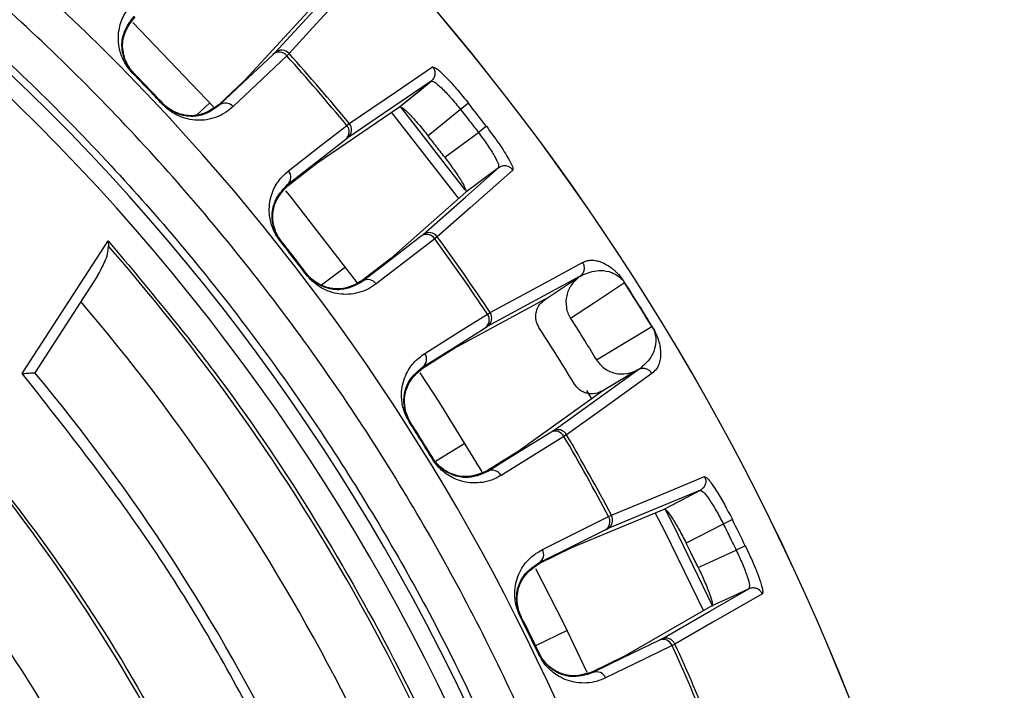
# Model space of a CAD drawing. Header units: millimetres. Extents: x -266 to 52, y 0 to 423.
# Tile 24 of 25: x -13 to 35, y 346 to 379. Entities that reach past the tile are written whole.
import ezdxf

# ---------------------------------------------------------------- set-up
doc = ezdxf.new("R2010")
doc.units = ezdxf.units.MM

msp = doc.modelspace()

# ---------------------------------------------------------------- linework, layer by layer
at = {"color": 7, "linetype": 'Continuous', "lineweight": 25}
for p, q in [((-0.508, 377.831), (3.003, 381.635)), ((1.518, 380.281), (-1.972, 376.5)), ((0.2, 377.794), (0.086, 377.685)), ((-7.519, 376.828), (-7.489, 376.858)), ((-1.972, 376.5), (-3.272, 375.268)), ((5.658, 375.165), (7.217, 376.433)), ((7.217, 376.433), (7.3, 376.405)), ((-6.046, 375.284), (-6.016, 375.313)), ((-3.711, 375.354), (-4.373, 374.752)), ((1.568, 372.388), (5.658, 375.165)), ((9.053, 375.337), (8.662, 375.03)), ((8.662, 375.03), (7.063, 373.729)), ((3.045, 374.247), (3.17, 374.344)), ((9.936, 374.2), (9.541, 373.898)), ((7.885, 372.671), (9.541, 373.898)), ((0.157, 371.286), (1.568, 372.388)), ((0.13, 371.32), (0.157, 371.286)), ((8.927, 370.954), (5.224, 367.68)), ((-12.969, 361.997), (-8.733, 368.554)), ((-8.733, 368.554), (-8.713, 368.285)), ((-0.24, 368.54), (-0.207, 368.566)), ((7.516, 368.747), (7.391, 368.65)), ((5.224, 367.68), (3.807, 366.585)), ((1.048, 366.882), (1.081, 366.907)), ((2.984, 367.246), (1.804, 366.363)), ((-9.258, 366.82), (-12.349, 362.036)), ((14.538, 366.779), (9.984, 364.32)), ((12.851, 365.67), (14.538, 366.779)), ((14.538, 366.779), (14.547, 366.785)), ((16.773, 366.474), (16.761, 366.467)), ((8.331, 363.231), (12.859, 365.675)), ((9.989, 364.931), (10.122, 365.015)), ((6.816, 362.277), (8.331, 363.231)), ((6.792, 362.314), (6.816, 362.277)), ((13.213, 359.156), (17.418, 362.175)), ((17.418, 362.175), (15.69, 361.148)), ((17.427, 362.18), (17.418, 362.175)), ((15.69, 361.148), (11.511, 358.147)), ((15.144, 360.742), (14.897, 361.157)), ((6.144, 359.585), (6.179, 359.608)), ((13.899, 358.977), (13.765, 358.893)), ((8.878, 358.538), (7.42, 357.649)), ((11.511, 358.147), (9.99, 357.202)), ((7.275, 357.776), (7.311, 357.798)), ((18.716, 355.303), (20.498, 356.231)), ((20.498, 356.231), (20.574, 356.187)), ((14.151, 353.407), (18.716, 355.303)), ((15.972, 354.93), (16.113, 355)), ((22.076, 354.789), (21.631, 354.566)), ((21.631, 354.566), (19.803, 353.614)), ((12.547, 352.611), (14.151, 353.407)), ((20.395, 352.412), (22.264, 353.28)), ((22.712, 353.497), (22.264, 353.28)), ((12.527, 352.65), (12.547, 352.611)), ((21.071, 350.521), (16.784, 348.059)), ((11.606, 350.001), (11.643, 350.02)), ((13.917, 349.309), (12.367, 348.556)), ((19.244, 348.643), (19.102, 348.573)), ((12.533, 348.117), (12.571, 348.136)), ((16.784, 348.059), (15.176, 347.272))]:
    msp.add_line(p, q, dxfattribs=at)
at = {"color": 7, "linetype": 'Continuous', "lineweight": 25, "flags": 128}
for points in [[(3.712, 381.602), (1.726, 379.449), (0.2, 377.794)], [(-7.506, 379.326), (-3.884, 375.544), (-3.533, 375.158)], [(-0.592, 377.749), (-2.076, 376.342), (-3.242, 375.236)], [(0.086, 377.685), (-1.409, 376.268), (-2.564, 375.172)], [(3.17, 374.344), (5.454, 375.893), (7.286, 377.136)], [(-7.452, 376.82), (-7.473, 376.841), (-7.489, 376.858)], [(7.217, 376.433), (4.913, 374.868), (3.102, 373.639)], [(5.658, 375.165), (6.531, 375.875), (7.217, 376.433)], [(-6.016, 375.313), (-6.036, 375.334), (-6.052, 375.351)], [(-3.272, 375.268), (-3.255, 375.25), (-3.242, 375.236)], [(5.677, 375.18), (8.814, 371.147), (8.877, 371.063)], [(8.575, 370.63), (8.514, 370.713), (5.256, 374.905)], [(0.167, 372), (1.767, 373.25), (3.045, 374.247)], [(0.13, 371.32), (1.741, 372.579), (3.008, 373.567)], [(10.536, 372.238), (10.542, 372.15), (10.542, 372.15), (10.542, 372.15)], [(6.816, 368.856), (8.903, 370.701), (10.542, 372.15)], [(11.241, 372.043), (9.135, 370.18), (7.516, 368.747)], [(10.542, 372.15), (9.638, 371.481), (8.927, 370.954)], [(0.029, 371.02), (0.224, 370.781), (3.545, 366.489)], [(-0.174, 368.524), (-0.192, 368.548), (-0.207, 368.566)], [(6.723, 368.782), (5.105, 367.533), (3.833, 366.551)], [(7.391, 368.65), (5.761, 367.391), (4.501, 366.418)], [(10.122, 365.015), (12.651, 366.379), (14.682, 367.474)], [(1.081, 366.907), (1.064, 366.93), (1.049, 366.949)], [(3.807, 366.585), (3.822, 366.566), (3.833, 366.551)], [(16.761, 366.467), (15.267, 365.485), (14.093, 364.714)], [(6.898, 362.987), (8.617, 364.068), (9.989, 364.931)], [(6.792, 362.314), (8.523, 363.403), (9.883, 364.259)], [(15.366, 362.679), (16.902, 363.593), (18.109, 364.31)], [(6.662, 362.024), (7.594, 360.593), (9.712, 357.147)], [(18.105, 362), (15.727, 360.291), (13.899, 358.977)], [(15.69, 361.148), (15.686, 361.146), (15.682, 361.144)], [(13.114, 359.092), (11.377, 358.013), (10.013, 357.165)], [(13.765, 358.893), (12.016, 357.806), (10.664, 356.965)], [(9.99, 357.202), (10.003, 357.181), (10.013, 357.165)], [(16.113, 355), (18.662, 356.058), (20.707, 356.906)], [(20.498, 356.231), (17.926, 355.163), (15.905, 354.323)], [(18.716, 355.303), (19.714, 355.823), (20.498, 356.231)], [(18.738, 355.314), (19.148, 354.519), (21.098, 350.519)], [(12.7, 353.309), (14.519, 354.21), (15.972, 354.93)], [(20.662, 350.27), (18.759, 354.18), (18.272, 355.125)], [(12.527, 352.65), (14.359, 353.558), (15.798, 354.272)], [(12.367, 352.377), (13.759, 349.633), (14.887, 347.259)], [(18.58, 348.89), (20.996, 350.277), (22.893, 351.367)], [(22.893, 351.367), (21.873, 350.893), (21.071, 350.521)], [(22.905, 351.454), (22.893, 351.367), (22.893, 351.367), (22.893, 351.367)], [(23.556, 351.122), (21.119, 349.72), (19.244, 348.643)], [(18.475, 348.837), (16.638, 347.938), (15.194, 347.233)], [(19.102, 348.573), (17.252, 347.668), (15.822, 346.968)], [(15.176, 347.272), (15.186, 347.25), (15.194, 347.233)]]:
    msp.add_lwpolyline(points, dxfattribs=at)
at = {"color": 7, "linetype": 'Continuous', "lineweight": 25}
for centre, radius, start, end in [((-85.471, 301.029), 121.894, 7.06858, 172.93142), ((-85.471, 301.029), 121.889, 7.06888, 172.93112), ((-85.471, 301.029), 108.524, 7.94474, 172.05526), ((-85.471, 301.029), 104.454, 19.74972, 70.25028), ((-85.471, 301.029), 103.6, 19.74972, 70.25028), ((-0.286, 377.376), 0.483, 39.7656, 129.4619), ((-0.173, 377.461), 0.499, 41.7816, 132.1317), ((-85.471, 301.029), 114.874, 39.59657, 41.8592), ((-85.471, 301.029), 115.031, 39.59412, 41.86166), ((-85.471, 301.029), 108.729, 43.07332, 44.19765), ((-2.935, 374.864), 0.483, 39.7197, 129.459), ((-85.471, 301.029), 120.235, 37.4861, 38.17196), ((2.685, 373.926), 0.483, 312.0022, 41.6914), ((2.786, 374.025), 0.499, 309.3328, 39.6742), ((-0.193, 371.679), 0.483, 312.005, 41.7371), ((6.991, 368.38), 0.483, 33.9666, 123.6559), ((7.112, 368.454), 0.499, 35.9838, 126.3253), ((-85.471, 301.029), 108.729, 37.2759, 38.38217), ((-85.471, 301.029), 114.874, 33.79886, 36.06149), ((-85.471, 301.029), 115.031, 33.7964, 36.06394), ((-85.471, 301.029), 102.054, 16.08584, 41.22522), ((4.101, 366.149), 0.483, 33.921, 123.653), ((-85.471, 301.029), 121.381, 31.42229, 32.62287), ((-85.471, 301.029), 121.395, 31.42229, 32.62287), ((-85.471, 301.029), 99.229, 13.87179, 40.55659), ((9.598, 364.648), 0.483, 306.1962, 35.8925), ((9.708, 364.736), 0.499, 303.5263, 33.8764), ((6.507, 362.704), 0.483, 306.1991, 35.9384), ((-85.471, 301.029), 95.229, 12.2511, 39.83867), ((-85.471, 301.029), 108.729, 31.46042, 32.58474), ((-85.471, 301.029), 108.771, 31.46042, 32.58474), ((13.339, 358.666), 0.483, 28.1527, 117.849), ((13.467, 358.726), 0.499, 30.1687, 120.5188), ((-85.471, 301.029), 114.874, 27.98367, 30.2463), ((-85.471, 301.029), 115.031, 27.98122, 30.24876), ((-85.471, 301.029), 90.292, 11.50967, 39.08547), ((10.238, 356.738), 0.483, 28.1068, 117.8461), ((15.554, 354.688), 0.483, 300.3893, 30.0785), ((15.673, 354.765), 0.499, 297.7199, 28.0613), ((-85.471, 301.029), 120.235, 25.8732, 26.55906), ((-85.471, 301.029), 86.015, 11.5, 37.91668), ((12.283, 353.066), 0.483, 300.3921, 30.1242), ((-85.471, 301.029), 82.015, 11.5, 36.93949), ((-85.471, 301.029), 108.729, 25.66299, 26.76926), ((-85.471, 301.029), 108.771, 25.66299, 26.76926), ((18.656, 348.389), 0.483, 22.3537, 112.043), ((18.789, 348.437), 0.499, 24.3709, 114.7124), ((-85.471, 301.029), 114.874, 22.18596, 24.44859), ((-85.471, 301.029), 115.031, 22.1835, 24.45104), ((15.376, 346.785), 0.483, 22.3081, 112.0401)]:
    msp.add_arc(centre, radius, start, end, dxfattribs=at)
for points, knots in [([(20.046, 316.029), (19.862, 317.504), (19.257, 322.358), (17.205, 330.511), (13.876, 340.435), (9.435, 350.165), (3.965, 359.547), (-2.506, 368.412), (-9.894, 376.607), (-18.089, 383.995), (-26.954, 390.465), (-36.335, 395.938), (-46.066, 400.366), (-55.985, 403.743), (-65.932, 406.067), (-75.764, 407.468), (-82.271, 407.638), (-85.471, 407.721)], [0, 0, 0, 0, 0.029223, 0.096217, 0.164912, 0.235031, 0.306257, 0.378241, 0.450609, 0.522978, 0.594962, 0.666187, 0.736306, 0.805001, 0.871996, 0.937057, 1, 1, 1, 1]), ([(-50.055, 399.671), (-46.911, 398.442), (-40.57, 395.964), (-31.514, 391.065), (-22.856, 385.296), (-14.766, 378.631), (-7.41, 371.222), (-0.876, 363.191), (4.749, 354.666), (9.535, 345.761), (11.965, 339.534), (13.171, 336.445)], [0, 0, 0, 0, 0.109606, 0.221, 0.3337, 0.44719, 0.560921, 0.672343, 0.78298, 0.89235, 1, 1, 1, 1]), ([(-7.519, 376.828), (-7.612, 376.934), (-7.81, 377.16), (-7.992, 377.497), (-8.115, 377.812), (-8.204, 378.174), (-8.237, 378.595), (-8.169, 379.168), (-7.938, 379.778), (-7.623, 380.134), (-7.465, 380.312)], [0, 0, 0, 0, 0.059047, 0.125735, 0.184462, 0.251412, 0.367628, 0.501624, 0.750271, 1, 1, 1, 1]), ([(-7.489, 376.858), (-7.529, 376.902), (-7.612, 376.992), (-7.75, 377.181), (-7.927, 377.504), (-8.074, 378.047), (-8.023, 378.888), (-7.67, 379.334), (-7.433, 379.632)], [0, 0, 0, 0, 0.027028, 0.054631, 0.112021, 0.233459, 0.486379, 1, 1, 1, 1]), ([(-7.452, 376.82), (-7.49, 376.861), (-7.566, 376.943), (-7.704, 377.128), (-7.883, 377.448), (-8.037, 377.998), (-7.993, 378.847), (-7.638, 379.3), (-7.402, 379.601)], [0, 0, 0, 0, 0.029285, 0.059349, 0.126025, 0.251322, 0.501935, 1, 1, 1, 1]), ([(-0.592, 377.749), (-0.569, 377.771), (-0.529, 377.81), (-0.514, 377.825), (-0.508, 377.831)], [0, 0, 0, 0, 0.559639, 1, 1, 1, 1]), ([(7.286, 377.136), (7.321, 377.083), (7.374, 377.002), (7.4, 376.872), (7.401, 376.769), (7.38, 376.668), (7.33, 376.546), (7.261, 376.477), (7.217, 376.433)], [0, 0, 0, 0, 0.239379, 0.368293, 0.499962, 0.631636, 0.760566, 1, 1, 1, 1]), ([(7.286, 377.136), (7.345, 377.122), (7.463, 377.095), (7.952, 376.626), (8.508, 376.013), (8.871, 375.562), (9.053, 375.337)], [0, 0, 0, 0, 0.280377, 0.559712, 0.779882, 1, 1, 1, 1]), ([(-6.016, 375.313), (-6.289, 375.603), (-6.776, 376.121), (-7.271, 376.633), (-7.489, 376.858)], [0, 0, 0, 0, 0.56, 1, 1, 1, 1]), ([(7.3, 376.405), (7.325, 376.401), (7.397, 376.39), (7.653, 376.166), (7.942, 375.875), (8.258, 375.53), (8.502, 375.228), (8.662, 375.03)], [0, 0, 0, 0, 0.145715, 0.43013, 0.579627, 0.724585, 1, 1, 1, 1]), ([(-3.272, 375.268), (-3.583, 375.047), (-4.051, 374.715), (-4.901, 374.71), (-5.443, 374.89), (-5.755, 375.084), (-5.933, 375.231), (-6.013, 375.311), (-6.052, 375.351)], [0, 0, 0, 0, 0.497301, 0.7477962, 0.8735253, 0.9404634, 0.9706265, 1, 1, 1, 1]), ([(-2.564, 375.172), (-2.685, 375.069), (-2.929, 374.862), (-3.369, 374.644), (-3.838, 374.516), (-4.315, 374.483), (-4.733, 374.535), (-5.091, 374.641), (-5.4, 374.779), (-5.728, 374.977), (-5.945, 375.186), (-6.046, 375.284)], [0, 0, 0, 0, 0.167221, 0.335728, 0.498319, 0.632114, 0.748277, 0.815271, 0.874092, 0.940871, 1, 1, 1, 1]), ([(-3.242, 375.236), (-3.551, 375.014), (-4.013, 374.682), (-4.855, 374.672), (-5.391, 374.844), (-5.705, 375.036), (-5.888, 375.183), (-5.973, 375.27), (-6.016, 375.313)], [0, 0, 0, 0, 0.513824, 0.766382, 0.887902, 0.945467, 0.973036, 1, 1, 1, 1]), ([(5.658, 375.165), (5.697, 375.158), (5.776, 375.145), (6.066, 374.877), (6.348, 374.578), (6.659, 374.23), (6.903, 373.928), (7.063, 373.729)], [0, 0, 0, 0, 0.250253, 0.499605, 0.63027, 0.757376, 1, 1, 1, 1]), ([(8.662, 375.03), (8.827, 374.819), (9.121, 374.443), (9.413, 374.064), (9.541, 373.898)], [0, 0, 0, 0, 0.56, 1, 1, 1, 1]), ([(9.936, 374.2), (10.155, 373.904), (10.594, 373.313), (11.033, 372.611), (11.258, 372.166), (11.246, 372.084), (11.241, 372.043)], [0, 0, 0, 0, 0.27982, 0.559169, 0.779392, 1, 1, 1, 1]), ([(7.885, 372.671), (7.732, 372.869), (7.46, 373.223), (7.184, 373.575), (7.063, 373.729)], [0, 0, 0, 0, 0.56, 1, 1, 1, 1]), ([(9.541, 373.898), (9.693, 373.694), (9.925, 373.382), (10.181, 372.991), (10.392, 372.639), (10.546, 372.336), (10.538, 372.263), (10.536, 372.238)], [0, 0, 0, 0, 0.275418, 0.420371, 0.569856, 0.854255, 1, 1, 1, 1]), ([(3.008, 373.567), (3.033, 373.587), (3.077, 373.622), (3.094, 373.634), (3.102, 373.639)], [0, 0, 0, 0, 0.5596596, 1, 1, 1, 1]), ([(7.885, 372.671), (8.038, 372.466), (8.27, 372.155), (8.531, 371.767), (8.751, 371.419), (8.938, 371.073), (8.931, 370.994), (8.927, 370.954)], [0, 0, 0, 0, 0.242835, 0.370058, 0.500846, 0.750309, 1, 1, 1, 1]), ([(11.241, 372.043), (11.198, 372.09), (11.132, 372.162), (11.013, 372.219), (10.913, 372.245), (10.811, 372.25), (10.68, 372.231), (10.597, 372.182), (10.542, 372.151)], [0, 0, 0, 0, 0.2394117, 0.3683318, 0.5000003, 0.6316688, 0.7605887, 1, 1, 1, 1]), ([(-0.24, 368.54), (-0.321, 368.654), (-0.496, 368.899), (-0.642, 369.251), (-0.733, 369.577), (-0.785, 369.947), (-0.775, 370.37), (-0.649, 370.933), (-0.358, 371.517), (-0.008, 371.839), (0.167, 372)], [0, 0, 0, 0, 0.058953, 0.125513, 0.184149, 0.250987, 0.367434, 0.501751, 0.750786, 1, 1, 1, 1]), ([(-0.207, 368.566), (-0.243, 368.614), (-0.316, 368.712), (-0.434, 368.913), (-0.576, 369.251), (-0.668, 369.807), (-0.533, 370.64), (-0.136, 371.047), (0.13, 371.32)], [0, 0, 0, 0, 0.027132, 0.054565, 0.111728, 0.232859, 0.48615, 1, 1, 1, 1]), ([(-0.174, 368.524), (-0.207, 368.569), (-0.275, 368.659), (-0.394, 368.857), (-0.539, 369.193), (-0.637, 369.756), (-0.507, 370.596), (-0.108, 371.01), (0.157, 371.286)], [0, 0, 0, 0, 0.029285, 0.05935, 0.126025, 0.251322, 0.501935, 1, 1, 1, 1]), ([(6.723, 368.782), (6.748, 368.802), (6.793, 368.836), (6.809, 368.85), (6.816, 368.856)], [0, 0, 0, 0, 0.5596384, 1, 1, 1, 1]), ([(-8.733, 368.554), (-6.95, 366.429), (-3.375, 362.168), (1.314, 355.241), (5.699, 347.535), (9.634, 339.032), (11.646, 332.789), (12.65, 329.676)], [0, 0, 0, 0, 0.18609, 0.372972, 0.560226, 0.780692, 1, 1, 1, 1]), ([(1.081, 366.907), (0.843, 367.218), (0.418, 367.774), (-0.016, 368.324), (-0.207, 368.566)], [0, 0, 0, 0, 0.56, 1, 1, 1, 1]), ([(-9.258, 366.82), (-9.128, 367.046), (-8.928, 367.393), (-8.742, 367.891), (-8.723, 368.159), (-8.713, 368.285)], [0, 0, 0, 0, 0.499343, 0.764496, 1, 1, 1, 1]), ([(14.682, 367.474), (14.711, 367.417), (14.77, 367.301), (14.768, 367.109), (14.711, 366.962), (14.635, 366.855), (14.578, 366.809), (14.547, 366.785)], [0, 0, 0, 0, 0.244051, 0.499442, 0.715295, 0.849156, 1, 1, 1, 1]), ([(14.682, 367.474), (14.745, 367.505), (14.871, 367.568), (15.1, 367.599), (15.323, 367.58), (15.526, 367.527), (15.691, 367.463), (15.854, 367.379), (16.019, 367.277), (16.17, 367.162), (16.307, 367.04), (16.434, 366.914), (16.557, 366.776), (16.687, 366.604), (16.746, 366.515), (16.773, 366.474)], [0, 0, 0, 0, 0.167566, 0.3364219, 0.4997246, 0.5908149, 0.6739727, 0.7492807, 0.8116173, 0.8741937, 0.9083026, 0.9369352, 0.9746426, 0.9882798, 1, 1, 1, 1]), ([(4.501, 366.418), (4.37, 366.328), (4.107, 366.147), (3.648, 365.975), (3.169, 365.894), (2.691, 365.909), (2.28, 366.004), (1.934, 366.145), (1.64, 366.314), (1.334, 366.543), (1.139, 366.773), (1.048, 366.882)], [0, 0, 0, 0, 0.167121, 0.335363, 0.497583, 0.631728, 0.748173, 0.815204, 0.874056, 0.940855, 1, 1, 1, 1]), ([(3.807, 366.585), (3.475, 366.397), (2.975, 366.114), (2.13, 366.195), (1.609, 366.429), (1.318, 366.653), (1.155, 366.817), (1.084, 366.905), (1.049, 366.949)], [0, 0, 0, 0, 0.497302, 0.747797, 0.873526, 0.940463, 0.970626, 1, 1, 1, 1]), ([(3.833, 366.551), (3.503, 366.361), (3.011, 366.077), (2.172, 366.152), (1.656, 366.378), (1.363, 366.6), (1.196, 366.765), (1.119, 366.86), (1.081, 366.907)], [0, 0, 0, 0, 0.513067, 0.766261, 0.887846, 0.945306, 0.972941, 1, 1, 1, 1]), ([(14.556, 366.79), (14.564, 366.794), (14.586, 366.806), (14.645, 366.841), (14.683, 366.863)], [0, 0, 0, 0, 0.354009, 1, 1, 1, 1]), ([(14.683, 366.863), (14.932, 366.964), (15.305, 367.115), (15.882, 367.071), (16.233, 366.944), (16.45, 366.807), (16.586, 366.687), (16.67, 366.593), (16.722, 366.525), (16.748, 366.486), (16.761, 366.467)], [0, 0, 0, 0, 0.506374, 0.758088, 0.883, 0.944303, 0.973771, 0.987488, 0.993875, 1, 1, 1, 1]), ([(14.547, 366.785), (14.398, 366.657), (14.1, 366.401), (13.866, 365.845), (13.85, 365.349), (13.95, 364.969), (14.046, 364.799), (14.093, 364.714)], [0, 0, 0, 0, 0.250365, 0.49979, 0.749195, 0.874833, 1, 1, 1, 1]), ([(14.547, 366.785), (14.549, 366.786), (14.552, 366.788), (14.554, 366.789), (14.556, 366.79)], [0, 0, 0, 0, 0.499999, 1, 1, 1, 1]), ([(12.531, 364.273), (12.474, 364.387), (12.387, 364.564), (12.369, 364.831), (12.405, 365.099), (12.543, 365.416), (12.748, 365.586), (12.851, 365.67)], [0, 0, 0, 0, 0.2382401, 0.3693521, 0.5007164, 0.7502351, 1, 1, 1, 1]), ([(14.093, 364.714), (14.334, 364.336), (14.763, 363.661), (15.182, 362.979), (15.366, 362.679)], [0, 0, 0, 0, 0.559999, 1, 1, 1, 1]), ([(9.883, 364.259), (9.909, 364.275), (9.957, 364.305), (9.976, 364.316), (9.984, 364.32)], [0, 0, 0, 0, 0.560143, 1, 1, 1, 1]), ([(14.286, 361.467), (13.963, 361.994), (13.388, 362.935), (12.793, 363.864), (12.531, 364.273)], [0, 0, 0, 0, 0.559999, 1, 1, 1, 1]), ([(18.109, 364.31), (18.121, 364.29), (18.145, 364.25), (18.183, 364.173), (18.288, 363.917), (18.318, 363.383), (18.103, 362.769), (17.756, 362.451), (17.556, 362.268)], [0, 0, 0, 0, 0.006129, 0.01252, 0.026246, 0.116739, 0.493304, 1, 1, 1, 1]), ([(18.122, 364.318), (18.147, 364.276), (18.2, 364.184), (18.266, 364.055), (18.324, 363.928), (18.378, 363.793), (18.426, 363.652), (18.476, 363.474), (18.513, 363.288), (18.537, 363.057), (18.535, 362.81), (18.48, 362.498), (18.349, 362.202), (18.187, 362.068), (18.105, 362)], [0, 0, 0, 0, 0.011715, 0.02535, 0.042264, 0.063186, 0.091791, 0.125922, 0.188493, 0.250824, 0.366653, 0.500345, 0.750124, 1, 1, 1, 1]), ([(18.122, 364.318), (18.12, 364.317), (18.117, 364.315), (18.112, 364.312), (18.109, 364.31)], [0, 0, 0, 0, 0.559968, 1, 1, 1, 1]), ([(6.144, 359.585), (6.074, 359.708), (5.925, 359.969), (5.815, 360.335), (5.757, 360.668), (5.744, 361.041), (5.796, 361.46), (5.978, 362.007), (6.326, 362.559), (6.707, 362.844), (6.898, 362.987)], [0, 0, 0, 0, 0.059047, 0.125735, 0.184462, 0.251412, 0.367628, 0.501624, 0.750271, 1, 1, 1, 1]), ([(15.366, 362.679), (15.48, 362.531), (15.657, 362.303), (15.997, 362.106), (16.372, 361.977), (16.878, 361.946), (17.238, 362.099), (17.417, 362.175)], [0, 0, 0, 0, 0.238489, 0.369273, 0.500377, 0.750066, 1, 1, 1, 1]), ([(-12.969, 361.997), (-12.883, 362.002), (-12.735, 362.01), (-12.567, 362.023), (-12.463, 362.029), (-12.398, 362.032), (-12.357, 362.035), (-12.352, 362.036), (-12.349, 362.036)], [0, 0, 0, 0, 0.293871, 0.49937, 0.637895, 0.766258, 0.886237, 1, 1, 1, 1]), ([(7.147, 320.919), (6.472, 323.703), (5.119, 329.284), (2.135, 337.396), (-1.761, 345.69), (-6.68, 354.03), (-10.877, 359.348), (-12.969, 361.997)], [0, 0, 0, 0, 0.185951, 0.372884, 0.560282, 0.78086, 1, 1, 1, 1]), ([(6.179, 359.608), (6.148, 359.659), (6.085, 359.764), (5.988, 359.977), (5.88, 360.329), (5.846, 360.891), (6.064, 361.704), (6.5, 362.069), (6.792, 362.314)], [0, 0, 0, 0, 0.0270283, 0.0546311, 0.1120215, 0.2334594, 0.4863789, 1, 1, 1, 1]), ([(6.207, 359.563), (6.179, 359.611), (6.12, 359.707), (6.023, 359.916), (5.912, 360.265), (5.871, 360.835), (6.086, 361.658), (6.524, 362.03), (6.816, 362.277)], [0, 0, 0, 0, 0.029285, 0.059349, 0.126025, 0.251322, 0.501935, 1, 1, 1, 1]), ([(18.105, 362), (18.068, 362.051), (18.01, 362.129), (17.897, 362.197), (17.819, 362.227), (17.743, 362.243), (17.661, 362.249), (17.547, 362.236), (17.47, 362.2), (17.427, 362.18)], [0, 0, 0, 0, 0.242379, 0.371226, 0.501734, 0.564101, 0.671385, 0.819792, 1, 1, 1, 1]), ([(17.435, 362.186), (17.434, 362.185), (17.431, 362.183), (17.428, 362.182), (17.427, 362.181)], [0, 0, 0, 0, 0.500001, 1, 1, 1, 1]), ([(17.556, 362.268), (17.519, 362.244), (17.463, 362.206), (17.443, 362.191), (17.435, 362.186)], [0, 0, 0, 0, 0.64599, 1, 1, 1, 1]), ([(15.682, 361.144), (15.561, 361.088), (15.318, 360.977), (14.972, 360.992), (14.716, 361.078), (14.484, 361.21), (14.363, 361.367), (14.286, 361.467)], [0, 0, 0, 0, 0.250327, 0.499734, 0.631302, 0.761926, 1, 1, 1, 1]), ([(13.114, 359.092), (13.141, 359.109), (13.188, 359.139), (13.206, 359.151), (13.213, 359.156)], [0, 0, 0, 0, 0.559639, 1, 1, 1, 1]), ([(-15.401, 358.233), (-13.741, 356.088), (-10.412, 351.786), (-6.17, 344.786), (-2.326, 337.006), (0.956, 328.443), (2.429, 322.199), (3.163, 319.087)], [0, 0, 0, 0, 0.185963, 0.372892, 0.560277, 0.780846, 1, 1, 1, 1]), ([(10.664, 356.965), (10.524, 356.889), (10.244, 356.735), (9.769, 356.61), (9.284, 356.579), (8.81, 356.643), (8.411, 356.778), (8.081, 356.954), (7.806, 357.151), (7.525, 357.411), (7.355, 357.659), (7.275, 357.776)], [0, 0, 0, 0, 0.167221, 0.335728, 0.498319, 0.632114, 0.748277, 0.815271, 0.874092, 0.940871, 1, 1, 1, 1]), ([(9.99, 357.202), (9.641, 357.048), (9.115, 356.817), (8.282, 356.983), (7.787, 357.269), (7.521, 357.521), (7.375, 357.701), (7.314, 357.796), (7.284, 357.843)], [0, 0, 0, 0, 0.497301, 0.747796, 0.873525, 0.940463, 0.970627, 1, 1, 1, 1]), ([(10.013, 357.165), (9.665, 357.009), (9.146, 356.777), (8.319, 356.937), (7.829, 357.213), (7.559, 357.465), (7.41, 357.645), (7.344, 357.747), (7.311, 357.798)], [0, 0, 0, 0, 0.513824, 0.766382, 0.887902, 0.945467, 0.973036, 1, 1, 1, 1]), ([(20.707, 356.906), (20.731, 356.847), (20.767, 356.757), (20.766, 356.625), (20.746, 356.524), (20.705, 356.429), (20.631, 356.32), (20.551, 356.266), (20.498, 356.231)], [0, 0, 0, 0, 0.239379, 0.368293, 0.499962, 0.631636, 0.760566, 1, 1, 1, 1]), ([(20.707, 356.906), (20.762, 356.881), (20.872, 356.831), (21.257, 356.273), (21.679, 355.56), (21.944, 355.046), (22.076, 354.789)], [0, 0, 0, 0, 0.280377, 0.559712, 0.779882, 1, 1, 1, 1]), ([(20.574, 356.187), (20.597, 356.179), (20.666, 356.153), (20.872, 355.883), (21.096, 355.539), (21.336, 355.138), (21.514, 354.792), (21.631, 354.566)], [0, 0, 0, 0, 0.145715, 0.43013, 0.579627, 0.724585, 1, 1, 1, 1]), ([(18.716, 355.303), (18.753, 355.289), (18.827, 355.26), (19.057, 354.94), (19.274, 354.59), (19.508, 354.186), (19.686, 353.841), (19.803, 353.614)], [0, 0, 0, 0, 0.250253, 0.499605, 0.63027, 0.757376, 1, 1, 1, 1]), ([(15.798, 354.272), (15.827, 354.286), (15.877, 354.311), (15.897, 354.319), (15.905, 354.323)], [0, 0, 0, 0, 0.55966, 1, 1, 1, 1]), ([(21.631, 354.566), (21.75, 354.327), (21.963, 353.899), (22.172, 353.469), (22.264, 353.28)], [0, 0, 0, 0, 0.56, 1, 1, 1, 1]), ([(11.606, 350.001), (11.548, 350.13), (11.427, 350.404), (11.354, 350.779), (11.331, 351.116), (11.355, 351.489), (11.449, 351.901), (11.686, 352.428), (12.089, 352.941), (12.496, 353.186), (12.7, 353.309)], [0, 0, 0, 0, 0.0589532, 0.1255132, 0.1841485, 0.2509866, 0.367434, 0.5017508, 0.7507855, 1, 1, 1, 1]), ([(20.395, 352.412), (20.286, 352.637), (20.09, 353.039), (19.891, 353.438), (19.803, 353.614)], [0, 0, 0, 0, 0.56, 1, 1, 1, 1]), ([(22.264, 353.28), (22.372, 353.05), (22.537, 352.698), (22.709, 352.263), (22.845, 351.876), (22.934, 351.548), (22.912, 351.478), (22.905, 351.454)], [0, 0, 0, 0, 0.275418, 0.420371, 0.569856, 0.854255, 1, 1, 1, 1]), ([(22.712, 353.497), (22.867, 353.163), (23.178, 352.496), (23.467, 351.72), (23.598, 351.238), (23.57, 351.161), (23.556, 351.122)], [0, 0, 0, 0, 0.27982, 0.559169, 0.779392, 1, 1, 1, 1]), ([(11.643, 350.02), (11.617, 350.074), (11.565, 350.185), (11.491, 350.406), (11.419, 350.766), (11.441, 351.329), (11.74, 352.117), (12.211, 352.436), (12.527, 352.65)], [0, 0, 0, 0, 0.027132, 0.054565, 0.111728, 0.232859, 0.48615, 1, 1, 1, 1]), ([(11.667, 349.973), (11.643, 350.023), (11.595, 350.125), (11.518, 350.342), (11.444, 350.701), (11.461, 351.272), (11.758, 352.069), (12.231, 352.394), (12.547, 352.611)], [0, 0, 0, 0, 0.029285, 0.05935, 0.126025, 0.251322, 0.501935, 1, 1, 1, 1]), ([(20.395, 352.412), (20.504, 352.181), (20.669, 351.829), (20.846, 351.397), (20.991, 351.012), (21.105, 350.635), (21.082, 350.559), (21.071, 350.521)], [0, 0, 0, 0, 0.242835, 0.370058, 0.500846, 0.750309, 1, 1, 1, 1]), ([(23.556, 351.122), (23.523, 351.176), (23.474, 351.26), (23.368, 351.34), (23.276, 351.386), (23.176, 351.411), (23.045, 351.419), (22.953, 351.388), (22.893, 351.367)], [0, 0, 0, 0, 0.239412, 0.368332, 0.5, 0.631669, 0.760589, 1, 1, 1, 1]), ([(-5.593, 317.281), (-6.391, 320.591), (-7.991, 327.229), (-11.685, 336.024), (-15.856, 343.762), (-18.974, 348.122), (-20.529, 350.295)], [0, 0, 0, 0, 0.279296, 0.560147, 0.780681, 1, 1, 1, 1]), ([(18.475, 348.837), (18.503, 348.851), (18.554, 348.876), (18.572, 348.886), (18.58, 348.89)], [0, 0, 0, 0, 0.559638, 1, 1, 1, 1]), ([(15.822, 346.968), (15.676, 346.906), (15.381, 346.782), (14.897, 346.706), (14.411, 346.723), (13.947, 346.834), (13.562, 347.01), (13.252, 347.218), (12.998, 347.442), (12.745, 347.729), (12.601, 347.993), (12.533, 348.117)], [0, 0, 0, 0, 0.167121, 0.335363, 0.497583, 0.631728, 0.748173, 0.815204, 0.874056, 0.940855, 1, 1, 1, 1]), ([(15.176, 347.272), (14.812, 347.154), (14.266, 346.977), (13.454, 347.227), (12.991, 347.561), (12.751, 347.839), (12.625, 348.033), (12.573, 348.133), (12.548, 348.183)], [0, 0, 0, 0, 0.497302, 0.747797, 0.873526, 0.940463, 0.970626, 1, 1, 1, 1]), ([(15.194, 347.233), (14.833, 347.113), (14.294, 346.934), (13.487, 347.176), (13.027, 347.501), (12.784, 347.778), (12.654, 347.973), (12.598, 348.082), (12.571, 348.136)], [0, 0, 0, 0, 0.513067, 0.766261, 0.887846, 0.945306, 0.972941, 1, 1, 1, 1])]:
    msp.add_open_spline(points, degree=3, knots=knots, dxfattribs=at)

doc.saveas('drawing.dxf')
